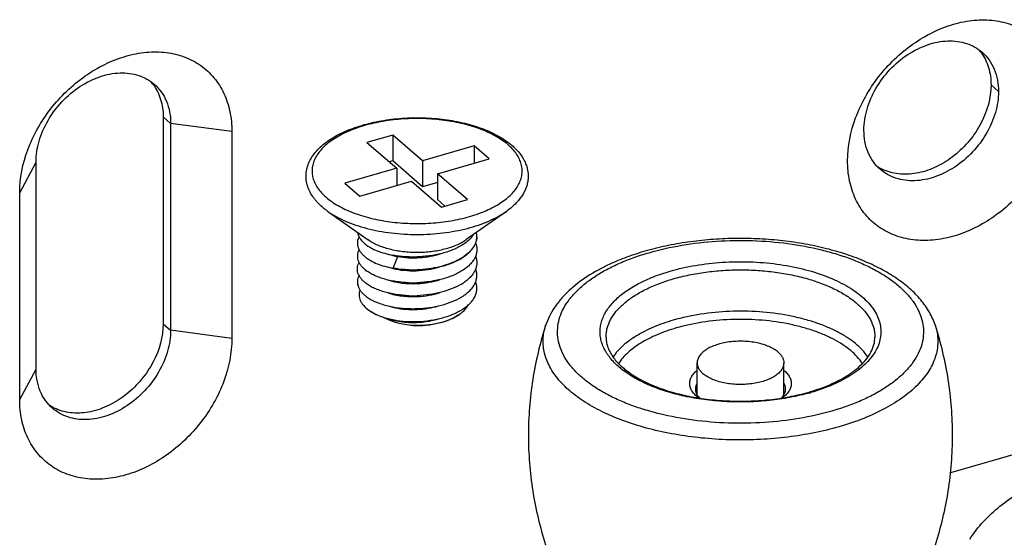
# Model space of a CAD drawing. Header units: millimetres. Extents: x -4223 to -3634, y -1019 to -603.
# Tile 5 of 26: x -3995 to -3962, y -843 to -825. Entities that reach past the tile are written whole.
import ezdxf

# ---------------------------------------------------------------- set-up
doc = ezdxf.new("R2010")
doc.units = ezdxf.units.MM
doc.layers.add('02___PRT_ALL_AXES', color=7, linetype='Continuous')

msp = doc.modelspace()

# ---------------------------------------------------------------- linework, layer by layer
at = {"color": 7, "linetype": 'Continuous'}
for p, q in [((-3962.087, -827.591), (-3961.837, -827.807)), ((-3989.8, -828.663), (-3989.55, -828.879)), ((-3989.55, -828.879), (-3989.55, -835.807)), ((-3987.501, -829.154), (-3989.55, -828.879)), ((-3987.501, -829.154), (-3987.501, -836.082)), ((-3982.116, -829.268), (-3982.982, -829.518)), ((-3982.116, -829.268), (-3982.116, -830.134)), ((-3981.116, -830.134), (-3982.116, -829.268)), ((-3982.982, -829.518), (-3981.982, -830.384)), ((-3979.384, -829.634), (-3981.116, -830.134)), ((-3979.384, -829.634), (-3979.384, -830.211)), ((-3978.884, -830.067), (-3979.384, -829.634)), ((-3994.603, -831.204), (-3994.054, -830.179)), ((-3994.054, -837.107), (-3994.054, -830.179)), ((-3982.116, -830.134), (-3982.232, -830.167)), ((-3981.116, -831), (-3982.116, -830.134)), ((-3981.116, -830.134), (-3981.116, -831)), ((-3980.616, -830.567), (-3978.884, -830.067)), ((-3981.982, -830.384), (-3983.714, -830.884)), ((-3981.982, -830.384), (-3981.982, -830.961)), ((-3980.616, -830.567), (-3980.616, -831.433)), ((-3979.616, -831.433), (-3980.616, -830.567)), ((-3983.714, -830.884), (-3983.214, -831.317)), ((-3983.214, -831.317), (-3981.482, -830.817)), ((-3981.482, -830.817), (-3980.482, -831.683)), ((-3980.616, -830.855), (-3981.116, -831)), ((-3994.603, -838.132), (-3994.603, -831.204)), ((-3980.366, -831.649), (-3980.616, -831.433)), ((-3980.482, -831.683), (-3979.616, -831.433)), ((-3984.286, -831.827), (-3984.285, -831.828)), ((-3978.312, -831.827), (-3978.312, -831.827)), ((-3982.263, -833.262), (-3982.106, -833.306)), ((-3982.102, -833.729), (-3981.939, -833.341)), ((-3981.939, -833.341), (-3981.939, -833.318)), ((-3982.261, -833.696), (-3982.106, -833.739)), ((-3982.297, -835.415), (-3982.117, -835.469)), ((-3989.8, -835.591), (-3989.55, -835.807)), ((-3987.501, -836.082), (-3989.55, -835.807)), ((-3994.603, -838.132), (-3994.054, -837.107))]:
    msp.add_line(p, q, dxfattribs=at)
at = {"color": 3, "linetype": 'Continuous'}
msp.add_line((-3947.261, -835.916), (-3963.44, -840.587), dxfattribs=at)
at = {"color": 7, "linetype": 'Continuous'}
for centre, radius, start, end in [((-3979.898, -832.662), 0.599, 0.0647, 11.9663), ((-3979.887, -832.662), 0.588, 358.5823, 359.9976), ((-3981.523, -830.904), 2.473, 256.341, 260.297), ((-3981.432, -829.331), 4.023, 268.095, 271.8896), ((-3981.442, -829.82), 3.966, 268.0888, 272.059), ((-3981.437, -829.808), 3.979, 268.0309, 271.9825), ((-3980.609, -832.497), 1.551, 305.4303, 305.9601), ((-3981.437, -830.231), 3.989, 268.0356, 271.9767), ((-3980.676, -832.835), 1.668, 301.3195, 305.4271), ((-3980.61, -832.929), 1.553, 305.451, 306.0474), ((-3981.437, -830.659), 3.994, 268.0379, 271.9749), ((-3980.698, -833.235), 1.708, 301.3673, 305.3793), ((-3980.61, -833.362), 1.553, 305.451, 306.0474), ((-3981.436, -831.95), 3.165, 267.4355, 272.5324), ((-3981.437, -831.108), 3.978, 268.0301, 271.9827), ((-3981.437, -831.54), 3.979, 268.0309, 271.9824), ((-3971.185, -837.128), 1.173, 233.489, 234.7398), ((-3971.33, -837.615), 0.688, 221.636, 221.9898), ((-3971.324, -837.609), 0.697, 221.9903, 222.5667), ((-3969.617, -837.615), 0.688, 317.7964, 318.7234), ((-3970.014, -831.521), 6.617, 286.1017, 286.5157), ((-3970.04, -831.258), 6.911, 285.7024, 286.1016)]:
    msp.add_arc(centre, radius, start, end, dxfattribs=at)
for points, knots in [([(-3966.89, -830.132), (-3966.89, -829.644), (-3966.735, -828.892), (-3966.306, -827.972), (-3965.718, -827.087), (-3964.767, -826.171), (-3963.61, -825.588), (-3962.662, -825.402), (-3961.989, -825.408), (-3961.364, -825.558), (-3960.815, -825.848), (-3960.364, -826.268), (-3960.031, -826.798), (-3959.83, -827.416), (-3959.788, -827.856), (-3959.788, -828.082)], [0, 0, 0, 0, 0.129455, 0.19858, 0.269298, 0.410456, 0.544301, 0.606731, 0.665711, 0.721679, 0.775641, 0.829029, 0.883394, 0.940127, 1, 1, 1, 1]), ([(-3966.341, -829.107), (-3966.341, -828.871), (-3966.263, -828.379), (-3965.96, -827.685), (-3965.493, -827.059), (-3964.902, -826.556), (-3964.237, -826.219), (-3963.553, -826.079), (-3963.004, -826.147), (-3962.626, -826.312), (-3962.462, -826.427), (-3962.387, -826.492)], [0, 0, 0, 0, 0.124666, 0.257952, 0.395654, 0.532385, 0.663021, 0.784072, 0.895072, 0.947986, 1, 1, 1, 1]), ([(-3994.603, -831.204), (-3994.603, -830.716), (-3994.448, -829.964), (-3994.019, -829.043), (-3993.431, -828.159), (-3992.48, -827.243), (-3991.323, -826.66), (-3990.374, -826.474), (-3989.702, -826.48), (-3989.077, -826.63), (-3988.527, -826.92), (-3988.077, -827.34), (-3987.744, -827.87), (-3987.543, -828.487), (-3987.501, -828.928), (-3987.501, -829.154)], [0, 0, 0, 0, 0.129455, 0.19858, 0.269298, 0.410456, 0.544301, 0.606731, 0.665711, 0.721679, 0.775641, 0.829029, 0.883394, 0.940127, 1, 1, 1, 1]), ([(-3962.387, -826.492), (-3962.299, -826.568), (-3962.139, -826.744), (-3961.902, -827.175), (-3961.837, -827.554), (-3961.837, -827.807)], [0, 0, 0, 0, 0.237996, 0.481622, 1, 1, 1, 1]), ([(-3994.054, -830.179), (-3994.054, -829.942), (-3993.976, -829.451), (-3993.673, -828.756), (-3993.206, -828.131), (-3992.615, -827.628), (-3991.95, -827.291), (-3991.266, -827.151), (-3990.717, -827.219), (-3990.339, -827.384), (-3990.174, -827.499), (-3990.1, -827.564)], [0, 0, 0, 0, 0.124666, 0.257952, 0.395654, 0.532385, 0.663021, 0.784072, 0.895072, 0.947986, 1, 1, 1, 1]), ([(-3990.1, -827.564), (-3990.012, -827.64), (-3989.852, -827.816), (-3989.615, -828.246), (-3989.55, -828.626), (-3989.55, -828.879)], [0, 0, 0, 0, 0.237996, 0.481622, 1, 1, 1, 1]), ([(-3961.837, -827.807), (-3961.837, -828.044), (-3961.915, -828.535), (-3962.218, -829.23), (-3962.685, -829.856), (-3963.276, -830.359), (-3963.941, -830.695), (-3964.625, -830.835), (-3965.174, -830.768), (-3965.552, -830.603), (-3965.716, -830.487), (-3965.791, -830.423)], [0, 0, 0, 0, 0.124666, 0.257952, 0.395654, 0.532385, 0.663021, 0.784072, 0.895072, 0.947986, 1, 1, 1, 1]), ([(-3959.788, -828.082), (-3959.788, -828.569), (-3959.943, -829.321), (-3960.372, -830.242), (-3960.96, -831.126), (-3961.911, -832.042), (-3963.068, -832.625), (-3964.016, -832.811), (-3964.689, -832.805), (-3965.314, -832.656), (-3965.864, -832.365), (-3966.314, -831.946), (-3966.647, -831.415), (-3966.848, -830.798), (-3966.89, -830.357), (-3966.89, -830.132)], [0, 0, 0, 0, 0.129455, 0.19858, 0.269298, 0.410456, 0.544301, 0.606731, 0.665711, 0.721679, 0.775641, 0.829029, 0.883394, 0.940127, 1, 1, 1, 1]), ([(-3984.476, -831.679), (-3984.537, -831.626), (-3984.624, -831.542), (-3984.726, -831.422), (-3984.815, -831.301), (-3984.907, -831.143), (-3984.983, -830.941), (-3985.02, -830.733), (-3985.016, -830.524), (-3984.971, -830.317), (-3984.889, -830.117), (-3984.771, -829.927), (-3984.62, -829.748), (-3984.439, -829.58), (-3984.229, -829.425), (-3983.994, -829.283), (-3983.734, -829.155), (-3983.452, -829.04), (-3983.042, -828.905), (-3982.491, -828.778), (-3981.798, -828.695), (-3981.087, -828.681), (-3980.384, -828.736), (-3979.817, -828.84), (-3979.39, -828.958), (-3979.091, -829.061), (-3978.813, -829.178), (-3978.558, -829.309), (-3978.327, -829.454), (-3978.187, -829.562), (-3978.122, -829.618)], [0, 0, 0, 0, 0.026567, 0.039338, 0.051795, 0.075892, 0.09919, 0.122022, 0.144717, 0.167611, 0.191037, 0.215323, 0.240772, 0.267623, 0.296041, 0.326108, 0.357829, 0.391146, 0.425944, 0.499266, 0.576147, 0.654551, 0.732306, 0.807298, 0.843177, 0.877705, 0.910727, 0.942134, 0.971895, 1, 1, 1, 1]), ([(-3978.253, -829.596), (-3978.313, -829.544), (-3978.442, -829.444), (-3978.658, -829.31), (-3978.898, -829.186), (-3979.161, -829.075), (-3979.445, -828.977), (-3979.853, -828.865), (-3980.396, -828.764), (-3981.071, -828.709), (-3981.754, -828.72), (-3982.421, -828.797), (-3982.951, -828.915), (-3983.344, -829.041), (-3983.615, -829.148), (-3983.863, -829.267), (-3984.087, -829.398), (-3984.284, -829.54), (-3984.453, -829.69), (-3984.592, -829.849), (-3984.699, -830.014), (-3984.774, -830.184), (-3984.814, -830.358), (-3984.82, -830.534), (-3984.791, -830.708), (-3984.728, -830.88), (-3984.631, -831.047), (-3984.503, -831.208), (-3984.4, -831.306), (-3984.345, -831.354)], [0, 0, 0, 0, 0.027795, 0.057585, 0.089316, 0.122893, 0.158166, 0.194943, 0.272062, 0.35223, 0.433176, 0.512574, 0.588203, 0.624, 0.658162, 0.690523, 0.720965, 0.749426, 0.775915, 0.800528, 0.823467, 0.845048, 0.865711, 0.885988, 0.906459, 0.92768, 0.950123, 0.974155, 1, 1, 1, 1]), ([(-3965.791, -830.423), (-3965.879, -830.347), (-3966.039, -830.17), (-3966.276, -829.74), (-3966.341, -829.36), (-3966.341, -829.107)], [0, 0, 0, 0, 0.237996, 0.481622, 1, 1, 1, 1]), ([(-3984.345, -831.354), (-3984.285, -831.406), (-3984.155, -831.506), (-3983.94, -831.641), (-3983.7, -831.764), (-3983.437, -831.875), (-3983.153, -831.973), (-3982.745, -832.086), (-3982.202, -832.186), (-3981.527, -832.241), (-3980.844, -832.23), (-3980.177, -832.154), (-3979.647, -832.035), (-3979.254, -831.909), (-3978.983, -831.802), (-3978.735, -831.683), (-3978.511, -831.552), (-3978.314, -831.411), (-3978.145, -831.26), (-3978.006, -831.101), (-3977.899, -830.936), (-3977.824, -830.766), (-3977.784, -830.592), (-3977.778, -830.417), (-3977.807, -830.242), (-3977.87, -830.07), (-3977.967, -829.903), (-3978.095, -829.742), (-3978.198, -829.644), (-3978.253, -829.596)], [0, 0, 0, 0, 0.027795, 0.057585, 0.089316, 0.122893, 0.158166, 0.194943, 0.272062, 0.35223, 0.433176, 0.512574, 0.588203, 0.624, 0.658162, 0.690523, 0.720965, 0.749426, 0.775915, 0.800528, 0.823467, 0.845048, 0.865711, 0.885988, 0.906459, 0.92768, 0.950123, 0.974155, 1, 1, 1, 1]), ([(-3978.122, -829.618), (-3978.033, -829.695), (-3977.873, -829.857), (-3977.72, -830.093), (-3977.638, -830.29), (-3977.598, -830.44), (-3977.58, -830.593), (-3977.583, -830.746), (-3977.607, -830.899), (-3977.653, -831.048), (-3977.719, -831.193), (-3977.834, -831.382), (-3978.026, -831.605), (-3978.211, -831.756), (-3978.312, -831.827)], [0, 0, 0, 0, 0.133391, 0.257433, 0.317044, 0.375575, 0.433494, 0.491244, 0.54929, 0.608073, 0.668069, 0.729711, 0.859426, 1, 1, 1, 1]), ([(-3984.286, -831.827), (-3984.303, -831.815), (-3984.368, -831.768), (-3984.431, -831.718), (-3984.476, -831.679)], [0, 0, 0, 0, 0.255262, 1, 1, 1, 1]), ([(-3984.285, -831.828), (-3984.198, -831.89), (-3984.007, -832.007), (-3983.695, -832.159), (-3983.35, -832.291), (-3982.975, -832.402), (-3982.577, -832.489), (-3982.161, -832.553), (-3981.733, -832.592), (-3981.298, -832.604), (-3980.864, -832.591), (-3980.436, -832.553), (-3980.02, -832.489), (-3979.622, -832.401), (-3979.247, -832.291), (-3978.902, -832.158), (-3978.59, -832.007), (-3978.4, -831.889), (-3978.312, -831.827)], [0, 0, 0, 0, 0.05143, 0.106897, 0.166119, 0.22866, 0.293975, 0.361439, 0.430366, 0.500033, 0.5697, 0.638623, 0.706081, 0.771389, 0.83392, 0.893132, 0.948589, 1, 1, 1, 1]), ([(-3983.293, -832.534), (-3983.287, -832.569), (-3983.265, -832.64), (-3983.21, -832.741), (-3983.131, -832.837), (-3983.066, -832.896), (-3983.031, -832.924)], [0, 0, 0, 0, 0.222294, 0.45933, 0.71734, 1, 1, 1, 1]), ([(-3983.244, -832.677), (-3983.259, -832.705), (-3983.282, -832.761), (-3983.3, -832.85), (-3983.299, -832.94), (-3983.28, -833.029), (-3983.243, -833.117), (-3983.189, -833.201), (-3983.117, -833.283), (-3983.061, -833.332), (-3983.031, -833.357)], [0, 0, 0, 0, 0.11999, 0.234942, 0.348215, 0.463369, 0.583718, 0.712042, 0.850417, 1, 1, 1, 1]), ([(-3979.299, -832.676), (-3979.3, -832.711), (-3979.308, -832.783), (-3979.34, -832.888), (-3979.39, -832.991), (-3979.484, -833.128), (-3979.612, -833.252), (-3979.764, -833.362), (-3979.944, -833.47), (-3980.202, -833.585), (-3980.545, -833.689), (-3980.914, -833.758), (-3981.17, -833.779), (-3981.299, -833.784)], [0, 0, 0, 0, 0.042914, 0.08691, 0.132853, 0.18144, 0.28815, 0.346874, 0.40914, 0.543532, 0.689165, 0.842668, 1, 1, 1, 1]), ([(-3979.706, -832.899), (-3979.754, -832.933), (-3979.858, -832.998), (-3980.027, -833.083), (-3980.212, -833.158), (-3980.483, -833.244), (-3980.846, -833.32), (-3981.146, -833.347), (-3981.299, -833.352)], [0, 0, 0, 0, 0.10546, 0.218182, 0.337583, 0.462838, 0.726586, 1, 1, 1, 1]), ([(-3979.709, -833.328), (-3979.647, -833.283), (-3979.534, -833.19), (-3979.421, -833.052), (-3979.357, -832.937), (-3979.324, -832.851), (-3979.303, -832.764), (-3979.299, -832.705), (-3979.299, -832.676)], [0, 0, 0, 0, 0.287788, 0.545682, 0.665205, 0.779757, 0.890791, 1, 1, 1, 1]), ([(-3979.414, -832.611), (-3979.45, -832.665), (-3979.54, -832.77), (-3979.647, -832.857), (-3979.706, -832.899)], [0, 0, 0, 0, 0.473444, 1, 1, 1, 1]), ([(-3979.342, -832.888), (-3979.328, -832.924), (-3979.306, -832.998), (-3979.295, -833.114), (-3979.308, -833.229), (-3979.343, -833.343), (-3979.401, -833.453), (-3979.481, -833.56), (-3979.58, -833.661), (-3979.657, -833.723), (-3979.698, -833.753)], [0, 0, 0, 0, 0.115727, 0.2284, 0.341193, 0.457276, 0.579419, 0.709754, 0.849698, 1, 1, 1, 1]), ([(-3963.951, -835.653), (-3964.001, -835.498), (-3964.138, -835.194), (-3964.434, -834.778), (-3964.812, -834.396), (-3965.264, -834.05), (-3965.785, -833.74), (-3966.367, -833.468), (-3967.003, -833.235), (-3967.687, -833.044), (-3968.408, -832.896), (-3969.158, -832.793), (-3969.926, -832.737), (-3970.702, -832.727), (-3971.474, -832.764), (-3972.233, -832.848), (-3972.967, -832.978), (-3973.443, -833.096), (-3973.675, -833.163)], [0, 0, 0, 0, 0.045086, 0.091965, 0.141405, 0.193971, 0.249991, 0.30953, 0.372426, 0.438335, 0.506765, 0.577117, 0.648714, 0.720835, 0.792738, 0.863685, 0.932989, 1, 1, 1, 1]), ([(-3973.536, -833.21), (-3973.177, -833.106), (-3972.427, -832.939), (-3971.267, -832.806), (-3970.076, -832.787), (-3968.901, -832.882), (-3967.956, -833.057), (-3967.245, -833.254), (-3966.751, -833.424), (-3966.292, -833.618), (-3965.874, -833.833), (-3965.499, -834.067), (-3965.172, -834.319), (-3964.937, -834.546), (-3964.777, -834.734), (-3964.641, -834.919), (-3964.503, -835.157), (-3964.393, -835.456), (-3964.342, -835.76), (-3964.352, -836.066), (-3964.423, -836.369), (-3964.553, -836.665), (-3964.74, -836.953), (-3964.981, -837.229), (-3965.275, -837.491), (-3965.619, -837.738), (-3966.009, -837.966), (-3966.441, -838.174), (-3966.912, -838.36), (-3967.241, -838.465), (-3967.411, -838.514)], [0, 0, 0, 0, 0.075631, 0.155024, 0.23597, 0.316137, 0.393255, 0.430031, 0.465303, 0.49888, 0.530612, 0.560397, 0.588195, 0.614043, 0.626279, 0.638084, 0.660529, 0.681749, 0.70222, 0.722497, 0.743159, 0.76474, 0.787678, 0.812291, 0.83878, 0.867241, 0.897682, 0.930041, 0.964209, 1, 1, 1, 1]), ([(-3983.244, -833.11), (-3983.258, -833.137), (-3983.282, -833.194), (-3983.3, -833.283), (-3983.299, -833.373), (-3983.281, -833.462), (-3983.243, -833.549), (-3983.189, -833.634), (-3983.117, -833.716), (-3983.061, -833.765), (-3983.031, -833.79)], [0, 0, 0, 0, 0.120013, 0.234975, 0.348247, 0.463394, 0.583734, 0.712049, 0.850418, 1, 1, 1, 1]), ([(-3983.031, -832.924), (-3982.975, -832.968), (-3982.846, -833.052), (-3982.627, -833.154), (-3982.376, -833.238), (-3982.196, -833.279), (-3982.102, -833.296)], [0, 0, 0, 0, 0.213614, 0.453135, 0.716468, 1, 1, 1, 1]), ([(-3973.675, -833.163), (-3973.881, -833.222), (-3974.183, -833.321), (-3974.573, -833.473), (-3975.022, -833.67), (-3975.595, -833.979), (-3976.132, -834.389), (-3976.482, -834.752), (-3976.7, -835.036), (-3976.875, -835.335), (-3976.961, -835.546), (-3976.996, -835.653)], [0, 0, 0, 0, 0.149212, 0.221301, 0.291566, 0.490945, 0.673547, 0.759267, 0.841842, 0.921829, 1, 1, 1, 1]), ([(-3967.411, -838.514), (-3967.77, -838.618), (-3968.52, -838.785), (-3969.681, -838.919), (-3970.871, -838.938), (-3972.046, -838.842), (-3972.992, -838.667), (-3973.703, -838.47), (-3974.197, -838.3), (-3974.655, -838.107), (-3975.074, -837.892), (-3975.448, -837.657), (-3975.776, -837.405), (-3976.011, -837.179), (-3976.17, -836.991), (-3976.307, -836.806), (-3976.444, -836.567), (-3976.555, -836.268), (-3976.605, -835.964), (-3976.595, -835.659), (-3976.525, -835.356), (-3976.395, -835.059), (-3976.208, -834.772), (-3975.966, -834.496), (-3975.672, -834.233), (-3975.328, -833.987), (-3974.939, -833.759), (-3974.506, -833.551), (-3974.036, -833.365), (-3973.706, -833.259), (-3973.536, -833.21)], [0, 0, 0, 0, 0.075631, 0.155024, 0.23597, 0.316137, 0.393255, 0.430031, 0.465303, 0.49888, 0.530612, 0.560397, 0.588195, 0.614043, 0.626279, 0.638084, 0.660529, 0.681749, 0.70222, 0.722497, 0.743159, 0.76474, 0.787678, 0.812291, 0.83878, 0.867241, 0.897682, 0.930041, 0.964209, 1, 1, 1, 1]), ([(-3983.031, -834.223), (-3983.061, -834.198), (-3983.117, -834.149), (-3983.189, -834.067), (-3983.243, -833.982), (-3983.281, -833.895), (-3983.299, -833.806), (-3983.3, -833.716), (-3983.282, -833.627), (-3983.258, -833.57), (-3983.244, -833.543)], [0, 0, 0, 0, 0.149584, 0.287951, 0.416264, 0.536602, 0.651747, 0.76502, 0.879984, 1, 1, 1, 1]), ([(-3983.031, -833.357), (-3982.975, -833.401), (-3982.846, -833.485), (-3982.627, -833.587), (-3982.376, -833.671), (-3982.196, -833.712), (-3982.102, -833.729)], [0, 0, 0, 0, 0.213614, 0.453133, 0.716467, 1, 1, 1, 1]), ([(-3981.565, -833.352), (-3981.611, -833.351), (-3981.791, -833.341), (-3981.97, -833.32), (-3982.102, -833.296)], [0, 0, 0, 0, 0.255542, 1, 1, 1, 1]), ([(-3981.939, -833.341), (-3981.823, -833.361), (-3981.583, -833.386), (-3981.219, -833.383), (-3980.858, -833.338), (-3980.625, -833.28), (-3980.513, -833.244)], [0, 0, 0, 0, 0.246029, 0.501335, 0.755897, 1, 1, 1, 1]), ([(-3981.299, -833.785), (-3981.147, -833.779), (-3980.847, -833.752), (-3980.485, -833.675), (-3980.215, -833.588), (-3980.029, -833.513), (-3979.861, -833.427), (-3979.757, -833.362), (-3979.709, -833.328)], [0, 0, 0, 0, 0.27304, 0.53658, 0.661832, 0.781319, 0.894232, 1, 1, 1, 1]), ([(-3979.344, -833.318), (-3979.329, -833.354), (-3979.307, -833.428), (-3979.295, -833.544), (-3979.307, -833.659), (-3979.342, -833.773), (-3979.4, -833.884), (-3979.479, -833.991), (-3979.578, -834.093), (-3979.655, -834.155), (-3979.696, -834.184)], [0, 0, 0, 0, 0.115918, 0.228695, 0.341514, 0.457564, 0.579638, 0.709879, 0.849727, 1, 1, 1, 1]), ([(-3972.824, -833.827), (-3972.548, -833.748), (-3971.973, -833.619), (-3971.082, -833.517), (-3970.169, -833.502), (-3969.267, -833.576), (-3968.41, -833.734), (-3967.745, -833.937), (-3967.265, -834.14), (-3966.944, -834.305), (-3966.656, -834.485), (-3966.405, -834.678), (-3966.193, -834.883), (-3966.021, -835.098), (-3965.892, -835.321), (-3965.807, -835.551), (-3965.769, -835.784), (-3965.776, -836.018), (-3965.831, -836.251), (-3965.93, -836.478), (-3966.074, -836.699), (-3966.259, -836.911), (-3966.485, -837.112), (-3966.748, -837.301), (-3967.047, -837.476), (-3967.501, -837.695), (-3967.869, -837.824), (-3968.124, -837.897)], [0, 0, 0, 0, 0.075637, 0.155038, 0.23599, 0.316165, 0.393289, 0.465309, 0.498889, 0.530624, 0.560411, 0.588211, 0.614062, 0.638091, 0.660537, 0.681759, 0.702232, 0.722511, 0.743175, 0.764758, 0.787698, 0.812313, 0.838804, 0.867267, 0.89771, 0.930072, 1, 1, 1, 1]), ([(-3981.573, -834.218), (-3981.72, -834.212), (-3981.938, -834.193), (-3982.218, -834.141), (-3982.413, -834.091), (-3982.594, -834.031), (-3982.758, -833.961), (-3982.904, -833.882), (-3982.991, -833.821), (-3983.031, -833.79)], [0, 0, 0, 0, 0.286321, 0.423122, 0.553997, 0.677872, 0.793859, 0.901362, 1, 1, 1, 1]), ([(-3982.106, -833.739), (-3981.984, -833.769), (-3981.727, -833.81), (-3981.332, -833.822), (-3980.935, -833.784), (-3980.676, -833.725), (-3980.552, -833.686)], [0, 0, 0, 0, 0.240166, 0.49503, 0.75238, 1, 1, 1, 1]), ([(-3982.102, -833.729), (-3982.059, -833.737), (-3981.884, -833.765), (-3981.707, -833.78), (-3981.573, -833.785)], [0, 0, 0, 0, 0.243683, 1, 1, 1, 1]), ([(-3981.574, -833.784), (-3981.619, -833.783), (-3981.796, -833.774), (-3981.972, -833.752), (-3982.102, -833.729)], [0, 0, 0, 0, 0.255499, 1, 1, 1, 1]), ([(-3979.709, -833.761), (-3979.758, -833.795), (-3979.861, -833.861), (-3980.03, -833.946), (-3980.215, -834.021), (-3980.485, -834.108), (-3980.848, -834.185), (-3981.147, -834.212), (-3981.299, -834.218)], [0, 0, 0, 0, 0.105781, 0.218705, 0.338199, 0.463454, 0.726981, 1, 1, 1, 1]), ([(-3979.696, -834.617), (-3979.655, -834.588), (-3979.579, -834.526), (-3979.479, -834.424), (-3979.4, -834.317), (-3979.342, -834.207), (-3979.307, -834.093), (-3979.295, -833.977), (-3979.306, -833.862), (-3979.329, -833.787), (-3979.343, -833.751)], [0, 0, 0, 0, 0.150271, 0.290123, 0.420373, 0.542459, 0.658519, 0.771341, 0.884108, 1, 1, 1, 1]), ([(-3971.868, -838.106), (-3972.08, -838.073), (-3972.493, -837.993), (-3973.082, -837.827), (-3973.618, -837.62), (-3974.089, -837.377), (-3974.486, -837.101), (-3974.802, -836.799), (-3974.995, -836.522), (-3975.098, -836.295), (-3975.148, -836.125), (-3975.174, -835.954), (-3975.175, -835.783), (-3975.151, -835.612), (-3975.085, -835.381), (-3974.935, -835.097), (-3974.666, -834.782), (-3974.312, -834.492), (-3973.879, -834.231), (-3973.377, -834.004), (-3973.014, -833.882), (-3972.824, -833.827)], [0, 0, 0, 0, 0.084893, 0.165716, 0.241418, 0.311193, 0.374577, 0.431576, 0.482824, 0.506752, 0.52985, 0.552422, 0.574807, 0.597354, 0.620403, 0.669102, 0.722892, 0.782818, 0.849199, 0.921806, 1, 1, 1, 1]), ([(-3972.724, -834.087), (-3972.55, -834.037), (-3972.19, -833.949), (-3971.634, -833.855), (-3971.059, -833.798), (-3970.474, -833.779), (-3969.888, -833.798), (-3969.313, -833.855), (-3968.757, -833.949), (-3968.231, -834.078), (-3967.742, -834.24), (-3967.299, -834.432), (-3966.91, -834.651), (-3966.58, -834.895), (-3966.315, -835.159), (-3966.121, -835.44), (-3966.02, -835.688), (-3965.98, -835.887), (-3965.974, -835.986), (-3965.974, -836.035)], [0, 0, 0, 0, 0.070396, 0.143605, 0.218719, 0.294811, 0.370901, 0.446019, 0.51922, 0.589621, 0.656433, 0.719, 0.776844, 0.829729, 0.877732, 0.921346, 0.961569, 0.980906, 1, 1, 1, 1]), ([(-3983.244, -833.976), (-3983.259, -834.003), (-3983.282, -834.06), (-3983.3, -834.149), (-3983.299, -834.239), (-3983.28, -834.328), (-3983.243, -834.416), (-3983.189, -834.5), (-3983.117, -834.582), (-3983.061, -834.632), (-3983.031, -834.656)], [0, 0, 0, 0, 0.120005, 0.234964, 0.348238, 0.463388, 0.583731, 0.712046, 0.850415, 1, 1, 1, 1]), ([(-3982.258, -834.13), (-3982.186, -834.153), (-3982.036, -834.192), (-3981.801, -834.231), (-3981.552, -834.25), (-3981.383, -834.249), (-3981.297, -834.245)], [0, 0, 0, 0, 0.231415, 0.478282, 0.736123, 1, 1, 1, 1]), ([(-3981.299, -835.517), (-3981.151, -835.511), (-3980.861, -835.485), (-3980.508, -835.413), (-3980.244, -835.33), (-3980.062, -835.259), (-3979.895, -835.178), (-3979.745, -835.088), (-3979.614, -834.991), (-3979.504, -834.886), (-3979.416, -834.776), (-3979.351, -834.66), (-3979.31, -834.542), (-3979.295, -834.421), (-3979.305, -834.3), (-3979.328, -834.222), (-3979.343, -834.184)], [0, 0, 0, 0, 0.164072, 0.322788, 0.398459, 0.470854, 0.539496, 0.604034, 0.664275, 0.720223, 0.772127, 0.820527, 0.866281, 0.910542, 0.95466, 1, 1, 1, 1]), ([(-3981.297, -834.245), (-3981.164, -834.24), (-3980.905, -834.212), (-3980.65, -834.151), (-3980.529, -834.112)], [0, 0, 0, 0, 0.510438, 1, 1, 1, 1]), ([(-3974.974, -836.035), (-3974.974, -835.986), (-3974.967, -835.887), (-3974.928, -835.688), (-3974.827, -835.44), (-3974.632, -835.159), (-3974.367, -834.895), (-3974.038, -834.651), (-3973.648, -834.432), (-3973.206, -834.24), (-3972.889, -834.135), (-3972.724, -834.087)], [0, 0, 0, 0, 0.046528, 0.093646, 0.191661, 0.29794, 0.414913, 0.543783, 0.684728, 0.837206, 1, 1, 1, 1]), ([(-3983.211, -834.455), (-3983.222, -834.484), (-3983.238, -834.543), (-3983.244, -834.634), (-3983.232, -834.725), (-3983.202, -834.814), (-3983.153, -834.901), (-3983.063, -835.018), (-3982.974, -835.093), (-3982.91, -835.138)], [0, 0, 0, 0, 0.114099, 0.225332, 0.337102, 0.452725, 0.575049, 0.70625, 1, 1, 1, 1]), ([(-3981.573, -834.651), (-3981.72, -834.645), (-3981.938, -834.626), (-3982.218, -834.574), (-3982.413, -834.524), (-3982.594, -834.464), (-3982.758, -834.394), (-3982.904, -834.315), (-3982.991, -834.254), (-3983.031, -834.223)], [0, 0, 0, 0, 0.286321, 0.423125, 0.554, 0.677874, 0.79386, 0.901357, 1, 1, 1, 1]), ([(-3979.809, -834.26), (-3979.908, -834.32), (-3980.128, -834.427), (-3980.489, -834.544), (-3980.885, -834.622), (-3981.159, -834.646), (-3981.299, -834.651)], [0, 0, 0, 0, 0.223528, 0.469242, 0.730733, 1, 1, 1, 1]), ([(-3981.297, -834.678), (-3981.165, -834.673), (-3980.906, -834.645), (-3980.652, -834.585), (-3980.531, -834.545)], [0, 0, 0, 0, 0.510366, 1, 1, 1, 1]), ([(-3983.031, -834.656), (-3982.991, -834.687), (-3982.904, -834.748), (-3982.758, -834.827), (-3982.594, -834.897), (-3982.413, -834.957), (-3982.218, -835.007), (-3981.938, -835.059), (-3981.72, -835.079), (-3981.573, -835.084)], [0, 0, 0, 0, 0.098642, 0.20614, 0.322127, 0.446003, 0.576877, 0.71368, 1, 1, 1, 1]), ([(-3982.26, -834.562), (-3982.189, -834.585), (-3982.038, -834.625), (-3981.802, -834.663), (-3981.553, -834.683), (-3981.383, -834.682), (-3981.297, -834.678)], [0, 0, 0, 0, 0.2313, 0.478148, 0.736038, 1, 1, 1, 1]), ([(-3981.299, -835.084), (-3981.159, -835.079), (-3980.885, -835.055), (-3980.489, -834.977), (-3980.128, -834.86), (-3979.908, -834.753), (-3979.809, -834.693)], [0, 0, 0, 0, 0.26927, 0.53076, 0.776472, 1, 1, 1, 1]), ([(-3982.91, -835.138), (-3982.85, -835.181), (-3982.717, -835.259), (-3982.576, -835.32), (-3982.5, -835.348)], [0, 0, 0, 0, 0.474742, 1, 1, 1, 1]), ([(-3982.502, -835.355), (-3982.567, -835.332), (-3982.687, -835.282), (-3982.8, -835.216), (-3982.85, -835.181)], [0, 0, 0, 0, 0.530325, 1, 1, 1, 1]), ([(-3982.268, -834.992), (-3982.162, -835.027), (-3981.933, -835.082), (-3981.7, -835.106), (-3981.578, -835.111)], [0, 0, 0, 0, 0.479498, 1, 1, 1, 1]), ([(-3981.297, -835.111), (-3981.174, -835.106), (-3980.934, -835.082), (-3980.698, -835.029), (-3980.585, -834.995)], [0, 0, 0, 0, 0.508769, 1, 1, 1, 1]), ([(-3979.868, -835.266), (-3979.837, -835.243), (-3979.725, -835.157), (-3979.629, -835.049), (-3979.581, -834.959)], [0, 0, 0, 0, 0.275316, 1, 1, 1, 1]), ([(-3966.206, -836.707), (-3966.32, -836.537), (-3966.548, -836.302), (-3966.909, -836.04), (-3967.235, -835.852), (-3967.6, -835.684), (-3967.999, -835.536), (-3968.429, -835.412), (-3969.043, -835.276), (-3969.849, -835.175), (-3970.833, -835.16), (-3971.799, -835.252), (-3972.425, -835.386), (-3972.724, -835.473)], [0, 0, 0, 0, 0.088352, 0.13838, 0.192349, 0.250112, 0.31138, 0.375754, 0.442746, 0.582268, 0.725099, 0.86602, 1, 1, 1, 1]), ([(-3982.112, -835.459), (-3982.181, -835.446), (-3982.312, -835.417), (-3982.441, -835.377), (-3982.502, -835.355)], [0, 0, 0, 0, 0.517437, 1, 1, 1, 1]), ([(-3982.5, -835.348), (-3982.47, -835.359), (-3982.343, -835.403), (-3982.212, -835.438), (-3982.112, -835.459)], [0, 0, 0, 0, 0.240254, 1, 1, 1, 1]), ([(-3981.439, -835.652), (-3981.529, -835.645), (-3981.707, -835.623), (-3981.962, -835.567), (-3982.196, -835.492), (-3982.339, -835.425), (-3982.404, -835.388)], [0, 0, 0, 0, 0.271704, 0.532244, 0.776463, 1, 1, 1, 1]), ([(-3982.117, -835.469), (-3982.031, -835.49), (-3981.851, -835.524), (-3981.669, -835.54), (-3981.576, -835.544)], [0, 0, 0, 0, 0.486489, 1, 1, 1, 1]), ([(-3982.112, -835.459), (-3982.069, -835.467), (-3981.891, -835.496), (-3981.71, -835.512), (-3981.573, -835.517)], [0, 0, 0, 0, 0.243488, 1, 1, 1, 1]), ([(-3981.576, -835.544), (-3981.492, -835.548), (-3981.323, -835.549), (-3981.071, -835.53), (-3980.825, -835.491), (-3980.665, -835.452), (-3980.587, -835.429)], [0, 0, 0, 0, 0.252718, 0.506773, 0.757385, 1, 1, 1, 1]), ([(-3981.439, -835.652), (-3981.29, -835.657), (-3981.066, -835.649), (-3980.775, -835.61), (-3980.565, -835.566), (-3980.366, -835.51), (-3980.182, -835.441), (-3980.016, -835.361), (-3979.915, -835.299), (-3979.868, -835.266)], [0, 0, 0, 0, 0.272114, 0.406445, 0.537374, 0.663373, 0.783127, 0.895579, 1, 1, 1, 1]), ([(-3979.911, -835.296), (-3979.955, -835.327), (-3980.052, -835.387), (-3980.212, -835.462), (-3980.39, -835.526), (-3980.582, -835.579), (-3980.787, -835.618), (-3981.073, -835.653), (-3981.292, -835.658), (-3981.439, -835.652)], [0, 0, 0, 0, 0.102246, 0.213164, 0.332022, 0.457747, 0.589005, 0.724257, 1, 1, 1, 1]), ([(-3972.724, -835.473), (-3972.95, -835.538), (-3973.277, -835.651), (-3973.684, -835.84), (-3973.956, -835.991), (-3974.2, -836.155), (-3974.476, -836.378), (-3974.65, -836.571), (-3974.742, -836.709)], [0, 0, 0, 0, 0.29287, 0.429394, 0.558603, 0.680239, 0.794225, 1, 1, 1, 1]), ([(-3966.387, -836.926), (-3966.494, -836.762), (-3966.709, -836.536), (-3967.053, -836.284), (-3967.364, -836.103), (-3967.712, -835.941), (-3968.094, -835.798), (-3968.505, -835.678), (-3969.093, -835.547), (-3969.866, -835.448), (-3970.81, -835.434), (-3971.737, -835.521), (-3972.337, -835.65), (-3972.624, -835.732)], [0, 0, 0, 0, 0.08805, 0.137939, 0.191794, 0.249472, 0.310688, 0.375042, 0.442047, 0.581677, 0.72469, 0.865825, 1, 1, 1, 1]), ([(-3989.55, -835.807), (-3989.55, -836.044), (-3989.628, -836.535), (-3989.931, -837.23), (-3990.398, -837.856), (-3990.989, -838.359), (-3991.653, -838.695), (-3992.338, -838.835), (-3992.887, -838.768), (-3993.265, -838.603), (-3993.429, -838.487), (-3993.504, -838.423)], [0, 0, 0, 0, 0.124666, 0.257952, 0.395654, 0.532385, 0.663021, 0.784072, 0.895072, 0.947986, 1, 1, 1, 1]), ([(-3967.17, -839.041), (-3967.446, -839.12), (-3968.016, -839.258), (-3968.898, -839.399), (-3969.811, -839.478), (-3970.737, -839.492), (-3971.658, -839.441), (-3972.556, -839.326), (-3973.413, -839.151), (-3974.212, -838.917), (-3974.939, -838.63), (-3975.578, -838.294), (-3976.119, -837.917), (-3976.551, -837.503), (-3976.819, -837.125), (-3976.963, -836.815), (-3977.037, -836.584), (-3977.077, -836.35), (-3977.085, -836.115), (-3977.059, -835.881), (-3977.02, -835.728), (-3976.996, -835.653)], [0, 0, 0, 0, 0.072487, 0.148, 0.225478, 0.303786, 0.381764, 0.458259, 0.532175, 0.60251, 0.668409, 0.729225, 0.784587, 0.83451, 0.879517, 0.900552, 0.920851, 0.940665, 0.960268, 0.979952, 1, 1, 1, 1]), ([(-3972.624, -835.732), (-3972.841, -835.795), (-3973.156, -835.904), (-3973.548, -836.087), (-3973.809, -836.233), (-3974.043, -836.39), (-3974.307, -836.606), (-3974.473, -836.793), (-3974.56, -836.925)], [0, 0, 0, 0, 0.293304, 0.429937, 0.559175, 0.68076, 0.794623, 1, 1, 1, 1]), ([(-3963.951, -835.653), (-3963.925, -835.733), (-3963.885, -835.897), (-3963.861, -836.149), (-3963.875, -836.4), (-3963.928, -836.65), (-3964.018, -836.897), (-3964.145, -837.139), (-3964.308, -837.376), (-3964.58, -837.69), (-3965.01, -838.059), (-3965.632, -838.446), (-3966.362, -838.782), (-3966.892, -838.96), (-3967.17, -839.041)], [0, 0, 0, 0, 0.04909, 0.097274, 0.145356, 0.194148, 0.244411, 0.296812, 0.351892, 0.410065, 0.536593, 0.677539, 0.832481, 1, 1, 1, 1]), ([(-3987.501, -836.082), (-3987.501, -836.569), (-3987.656, -837.321), (-3988.085, -838.242), (-3988.673, -839.126), (-3989.624, -840.042), (-3990.781, -840.625), (-3991.729, -840.811), (-3992.402, -840.805), (-3993.026, -840.656), (-3993.576, -840.365), (-3994.027, -839.946), (-3994.36, -839.415), (-3994.561, -838.798), (-3994.603, -838.357), (-3994.603, -838.132)], [0, 0, 0, 0, 0.129455, 0.19858, 0.269298, 0.410456, 0.544301, 0.606731, 0.665711, 0.721679, 0.775641, 0.829029, 0.883394, 0.940127, 1, 1, 1, 1]), ([(-3974.974, -836.035), (-3974.974, -836.087), (-3974.965, -836.193), (-3974.927, -836.351), (-3974.862, -836.51), (-3974.771, -836.667), (-3974.653, -836.824), (-3974.508, -836.977), (-3974.338, -837.126), (-3974.068, -837.324), (-3973.671, -837.549), (-3973.128, -837.774), (-3972.518, -837.956), (-3972.087, -838.043), (-3971.864, -838.078)], [0, 0, 0, 0, 0.039146, 0.079596, 0.122164, 0.167619, 0.216606, 0.269445, 0.326301, 0.387211, 0.520806, 0.668999, 0.829634, 1, 1, 1, 1]), ([(-3968.133, -837.865), (-3967.97, -837.817), (-3967.659, -837.711), (-3967.226, -837.52), (-3966.848, -837.305), (-3966.532, -837.069), (-3966.283, -836.82), (-3966.105, -836.562), (-3965.998, -836.3), (-3965.974, -836.121), (-3965.974, -836.035)], [0, 0, 0, 0, 0.169575, 0.327524, 0.472368, 0.603133, 0.719562, 0.822454, 0.914459, 1, 1, 1, 1]), ([(-3993.504, -838.423), (-3993.592, -838.347), (-3993.752, -838.17), (-3993.989, -837.74), (-3994.054, -837.36), (-3994.054, -837.107)], [0, 0, 0, 0, 0.237996, 0.481622, 1, 1, 1, 1]), ([(-3971.882, -838.07), (-3971.925, -838.038), (-3972.003, -837.972), (-3972.095, -837.86), (-3972.154, -837.74), (-3972.179, -837.616), (-3972.167, -837.492), (-3972.12, -837.37), (-3972.039, -837.255), (-3971.968, -837.187), (-3971.928, -837.154)], [0, 0, 0, 0, 0.145605, 0.276559, 0.395539, 0.507175, 0.617647, 0.733413, 0.859744, 1, 1, 1, 1]), ([(-3969.018, -837.156), (-3968.978, -837.188), (-3968.908, -837.256), (-3968.827, -837.371), (-3968.78, -837.492), (-3968.768, -837.616), (-3968.793, -837.74), (-3968.852, -837.859), (-3968.944, -837.972), (-3969.021, -838.037), (-3969.063, -838.069)], [0, 0, 0, 0, 0.140189, 0.266503, 0.382296, 0.492822, 0.60451, 0.723514, 0.854453, 1, 1, 1, 1]), ([(-3971.974, -837.768), (-3971.974, -837.737), (-3971.966, -837.674), (-3971.944, -837.615), (-3971.929, -837.587)], [0, 0, 0, 0, 0.489594, 1, 1, 1, 1]), ([(-3971.844, -838.072), (-3971.884, -838.028), (-3971.933, -837.955), (-3971.968, -837.847), (-3971.974, -837.794), (-3971.974, -837.768)], [0, 0, 0, 0, 0.526091, 0.766748, 1, 1, 1, 1]), ([(-3968.974, -837.768), (-3968.974, -837.793), (-3968.979, -837.846), (-3969.013, -837.953), (-3969.062, -838.025), (-3969.1, -838.069)], [0, 0, 0, 0, 0.233571, 0.474402, 1, 1, 1, 1]), ([(-3969.022, -837.578), (-3969.007, -837.608), (-3968.982, -837.669), (-3968.974, -837.735), (-3968.974, -837.768)], [0, 0, 0, 0, 0.511385, 1, 1, 1, 1]), ([(-3969.079, -838.106), (-3969.308, -838.142), (-3969.772, -838.195), (-3970.474, -838.221), (-3971.175, -838.195), (-3971.639, -838.142), (-3971.868, -838.106)], [0, 0, 0, 0, 0.24786, 0.499996, 0.752129, 1, 1, 1, 1]), ([(-3971.864, -838.078), (-3971.636, -838.114), (-3971.174, -838.168), (-3970.474, -838.194), (-3969.774, -838.168), (-3969.311, -838.114), (-3969.084, -838.078)], [0, 0, 0, 0, 0.247683, 0.500003, 0.752327, 1, 1, 1, 1]), ([(-3969.084, -838.078), (-3969.006, -838.066), (-3968.701, -838.013), (-3968.4, -837.942), (-3968.179, -837.878)], [0, 0, 0, 0, 0.256563, 1, 1, 1, 1]), ([(-3968.17, -837.911), (-3968.243, -837.931), (-3968.543, -838.01), (-3968.848, -838.07), (-3969.079, -838.106)], [0, 0, 0, 0, 0.243634, 1, 1, 1, 1]), ([(-3962.801, -842.813), (-3962.665, -842.602), (-3962.355, -842.204), (-3961.8, -841.69), (-3961.176, -841.256), (-3960.493, -840.899), (-3959.762, -840.612), (-3958.72, -840.317), (-3957.347, -840.116), (-3955.678, -840.132), (-3954.312, -840.36), (-3953.284, -840.679), (-3952.564, -840.983), (-3951.895, -841.359), (-3951.488, -841.662), (-3951.298, -841.826)], [0, 0, 0, 0, 0.059373, 0.118516, 0.17803, 0.238395, 0.300112, 0.363386, 0.49385, 0.626466, 0.756346, 0.819214, 0.880556, 0.940649, 1, 1, 1, 1])]:
    msp.add_open_spline(points, degree=3, knots=knots, dxfattribs=at)
msp.add_open_spline([(-3984.285, -831.828), (-3984.285, -831.827), (-3984.286, -831.827), (-3984.286, -831.827)], degree=3, dxfattribs=at)
at = {"color": 3, "linetype": 'Continuous'}
msp.add_open_spline([(-3950.433, -842.813), (-3950.374, -842.904), (-3950.27, -843.091), (-3950.164, -843.387), (-3950.113, -843.687), (-3950.118, -843.989), (-3950.178, -844.289), (-3950.336, -844.693), (-3950.604, -845.072), (-3950.951, -845.415), (-3951.386, -845.762), (-3952.045, -846.149), (-3952.96, -846.522), (-3953.994, -846.807), (-3955.113, -846.994), (-3956.282, -847.077), (-3957.462, -847.054), (-3958.614, -846.925), (-3959.701, -846.695), (-3960.687, -846.37), (-3961.541, -845.963), (-3962.035, -845.622), (-3962.246, -845.438)], degree=3, knots=[0, 0, 0, 0, 0.02197, 0.042843, 0.063033, 0.083015, 0.103287, 0.124317, 0.170033, 0.195342, 0.222435, 0.282031, 0.348532, 0.420886, 0.497577, 0.576798, 0.656588, 0.734949, 0.809969, 0.879953, 0.943558, 1, 1, 1, 1], dxfattribs=at)
at = {"layer": '02___PRT_ALL_AXES', "color": 3, "linetype": 'Continuous'}
msp.add_line((-3989.8, -828.663), (-3989.8, -835.591), dxfattribs=at)
at = {"layer": '02___PRT_ALL_AXES', "color": 7, "linetype": 'Continuous'}
for p, q in [((-3984.286, -831.827), (-3982.932, -832.785)), ((-3978.312, -831.827), (-3979.666, -832.785)), ((-3971.924, -837.957), (-3971.924, -836.902)), ((-3969.024, -837.948), (-3969.024, -836.902))]:
    msp.add_line(p, q, dxfattribs=at)
at = {"layer": '02___PRT_ALL_AXES', "color": 3, "linetype": 'Continuous'}
for centre, radius, start, end in [((-3963.613, -827.398), 1.488, 36.7937, 42.01), ((-3991.325, -828.47), 1.488, 36.7937, 42.01), ((-3965.066, -829.075), 1.493, 234.0753, 241.7859), ((-3965.052, -829.049), 1.523, 241.7844, 246.3544), ((-3992.779, -837.075), 1.493, 234.0753, 241.7859), ((-3992.764, -837.049), 1.523, 241.7844, 246.3544)]:
    msp.add_arc(centre, radius, start, end, dxfattribs=at)
for points, knots in [([(-3962.421, -826.507), (-3962.311, -826.655), (-3962.138, -827.007), (-3962.087, -827.393), (-3962.087, -827.591)], [0, 0, 0, 0, 0.482395, 1, 1, 1, 1]), ([(-3990.134, -827.579), (-3990.024, -827.727), (-3989.851, -828.078), (-3989.8, -828.464), (-3989.8, -828.663)], [0, 0, 0, 0, 0.482395, 1, 1, 1, 1]), ([(-3962.087, -827.591), (-3962.087, -828.029), (-3962.285, -828.709), (-3962.792, -829.468), (-3963.296, -829.967), (-3963.877, -830.339), (-3964.494, -830.56), (-3965.105, -830.61), (-3965.491, -830.519), (-3965.663, -830.444)], [0, 0, 0, 0, 0.250896, 0.385972, 0.521591, 0.653378, 0.777804, 0.893077, 1, 1, 1, 1]), ([(-3989.8, -835.591), (-3989.8, -836.029), (-3989.997, -836.709), (-3990.505, -837.468), (-3991.009, -837.967), (-3991.589, -838.339), (-3992.207, -838.56), (-3992.818, -838.61), (-3993.204, -838.519), (-3993.375, -838.444)], [0, 0, 0, 0, 0.250896, 0.385972, 0.521591, 0.653378, 0.777804, 0.893077, 1, 1, 1, 1])]:
    msp.add_open_spline(points, degree=3, knots=knots, dxfattribs=at)
at = {"layer": '02___PRT_ALL_AXES', "color": 7, "linetype": 'Continuous'}
for points, knots in [([(-3979.666, -832.785), (-3979.714, -832.818), (-3979.818, -832.883), (-3979.988, -832.966), (-3980.177, -833.038), (-3980.456, -833.12), (-3980.831, -833.189), (-3981.299, -833.216), (-3981.767, -833.189), (-3982.142, -833.12), (-3982.421, -833.038), (-3982.61, -832.966), (-3982.78, -832.883), (-3982.884, -832.818), (-3982.932, -832.785)], [0, 0, 0, 0, 0.051423, 0.106896, 0.166126, 0.228679, 0.361419, 0.499995, 0.638571, 0.771312, 0.833865, 0.893097, 0.948567, 1, 1, 1, 1]), ([(-3976.996, -835.653), (-3977.187, -836.243), (-3977.477, -837.459), (-3977.622, -839.326), (-3977.477, -841.194), (-3977.187, -842.409), (-3976.996, -843)], [0, 0, 0, 0, 0.249737, 0.499998, 0.750259, 1, 1, 1, 1]), ([(-3963.951, -843), (-3963.76, -842.409), (-3963.471, -841.194), (-3963.325, -839.326), (-3963.471, -837.459), (-3963.76, -836.243), (-3963.951, -835.653)], [0, 0, 0, 0, 0.249737, 0.499998, 0.750259, 1, 1, 1, 1]), ([(-3969.218, -836.539), (-3969.26, -836.503), (-3969.356, -836.435), (-3969.521, -836.351), (-3969.712, -836.281), (-3969.922, -836.228), (-3970.146, -836.192), (-3970.379, -836.175), (-3970.615, -836.177), (-3970.847, -836.198), (-3971.069, -836.237), (-3971.276, -836.294), (-3971.461, -836.366), (-3971.621, -836.453), (-3971.751, -836.552), (-3971.848, -836.661), (-3971.9, -836.761), (-3971.92, -836.842), (-3971.924, -836.882), (-3971.924, -836.902)], [0, 0, 0, 0, 0.053918, 0.114055, 0.179848, 0.25039, 0.324455, 0.400642, 0.477443, 0.553324, 0.626792, 0.696474, 0.761201, 0.820112, 0.872783, 0.91942, 0.961087, 0.980733, 1, 1, 1, 1]), ([(-3969.218, -836.539), (-3969.188, -836.565), (-3969.134, -836.619), (-3969.071, -836.71), (-3969.032, -836.804), (-3969.024, -836.87), (-3969.024, -836.902)], [0, 0, 0, 0, 0.281941, 0.538353, 0.774677, 1, 1, 1, 1]), ([(-3971.924, -836.902), (-3971.924, -836.933), (-3971.915, -836.999), (-3971.876, -837.093), (-3971.814, -837.184), (-3971.759, -837.238), (-3971.729, -837.264)], [0, 0, 0, 0, 0.225323, 0.461647, 0.718059, 1, 1, 1, 1]), ([(-3969.024, -836.902), (-3969.024, -836.921), (-3969.027, -836.961), (-3969.047, -837.042), (-3969.099, -837.142), (-3969.196, -837.251), (-3969.326, -837.35), (-3969.486, -837.437), (-3969.672, -837.509), (-3969.878, -837.566), (-3970.1, -837.605), (-3970.332, -837.626), (-3970.568, -837.628), (-3970.801, -837.611), (-3971.026, -837.575), (-3971.236, -837.522), (-3971.426, -837.452), (-3971.591, -837.368), (-3971.687, -837.3), (-3971.729, -837.264)], [0, 0, 0, 0, 0.019267, 0.038913, 0.08058, 0.127217, 0.179888, 0.238799, 0.303526, 0.373208, 0.446676, 0.522557, 0.599358, 0.675545, 0.74961, 0.820152, 0.885945, 0.946082, 1, 1, 1, 1])]:
    msp.add_open_spline(points, degree=3, knots=knots, dxfattribs=at)

doc.saveas('drawing.dxf')
